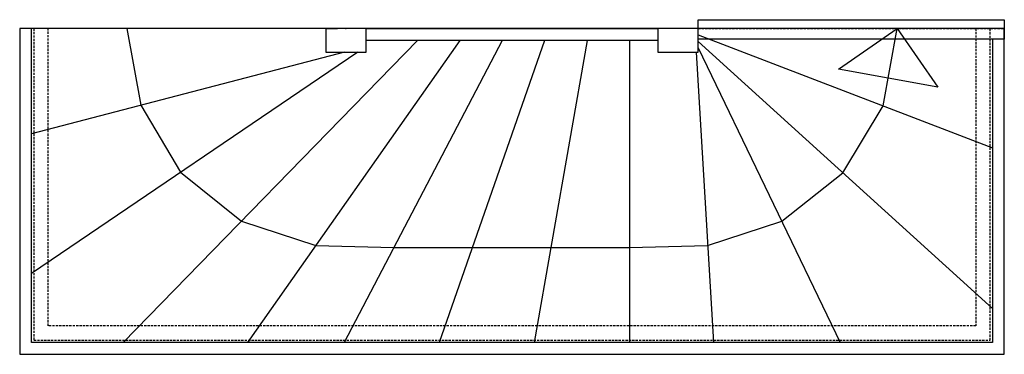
# Model space of a CAD drawing. Extents: x 0 to 286551, y -50 to 581131.
# Tile 162 of 207: x 203545 to 206304, y 534138 to 535077. Entities that reach past the tile are written whole.
import ezdxf

# ---------------------------------------------------------------- set-up
doc = ezdxf.new("R2010")
doc.units = 0
doc.header["$MEASUREMENT"] = 0
doc.linetypes.add('HIDDEN', pattern=[9.525, 6.35, -3.175])
for name, color, linetype in [('A--L24--_F-2--', 7, 'CONTINUOUS'), ('A--L24--_F12--', 7, 'CONTINUOUS'), ('A--L24--_F123-', 7, 'CONTINUOUS'), ('X--LR---_CP', 7, 'CONTINUOUS')]:
    doc.layers.add(name, color=color, linetype=linetype)

msp = doc.modelspace()

# ---------------------------------------------------------------- linework, layer by layer
at = {"layer": 'A--L24--_F-2--', "color": 2, "linetype": 'Continuous'}
for points in [[(203578, 535052), (203545, 535052), (203545, 534138), (206304.1, 534138), (206304.1, 535022), (206271.1, 535022), (206271.1, 534171), (203578, 534171)], [(204402.5, 534986), (204515.5, 534986), (204515.5, 535052), (204402.5, 535052)], [(204402.5, 535052), (204402.5, 535052), (204435.5, 535052), (204435.5, 535052)], [(205333.6, 535052), (205333.6, 535019), (204515.5, 535019), (204515.5, 535052)], [(205333.6, 534986), (205446.6, 534986), (205446.6, 535052), (205333.6, 535052)]]:
    msp.add_lwpolyline(points, close=True, dxfattribs=at)
at = {"layer": 'A--L24--_F-2--', "color": 1, "linetype": 'HIDDEN'}
msp.add_lwpolyline([(203625, 535052), (203585, 535052), (203585, 534178), (206264.1, 534178), (206264.1, 535052), (206224.1, 535052), (206224.1, 534218), (203625, 534218)], close=True, dxfattribs=at)
at = {"layer": 'A--L24--_F12--', "color": 1, "linetype": 'Continuous', "ltscale": 0.2}
for p, q in [((204402.5, 535052), (203578, 535052)), ((204659.7, 535019), (203835.4, 534171)), ((204778.5, 535019), (204183.3, 534171)), ((204897.2, 535019), (204453.8, 534171)), ((205015.9, 535019), (204720.4, 534171)), ((205134.7, 535019), (204986.9, 534171)), ((205253.4, 535019), (205253.4, 534171)), ((205446.6, 535034), (206271.1, 534717.5)), ((205446.6, 535015.9), (206271.1, 534266.6)), ((204455.2, 534986), (203578, 534756.7)), ((204492.4, 534986), (203578, 534364.7)), ((205440.4, 534986), (205488.9, 534171)), ((205446.6, 534997.9), (205844.5, 534171))]:
    msp.add_line(p, q, dxfattribs=at)
at = {"layer": 'A--L24--_F12--', "color": 1, "linetype": 'Continuous'}
msp.add_lwpolyline([(205446.6, 535022), (205446.6, 535077), (206304.1, 535077), (206304.1, 535022)], close=True, dxfattribs=at)
at = {"layer": 'A--L24--_F12--', "color": 1, "linetype": 'HIDDEN'}
msp.add_lwpolyline([(205446.6, 535052), (206304.1, 535052)], dxfattribs=at)
at = {"layer": 'A--L24--_F123-', "color": 1, "linetype": 'HIDDEN'}
msp.add_lwpolyline([(203545, 535052), (203545, 534138), (206304.1, 534138), (206304.1, 535052)], close=True, dxfattribs=at)
at = {"layer": 'A--L24--_F123-', "color": 1, "linetype": 'Continuous'}
msp.add_lwpolyline([(203845, 535052), (203884, 534836.7), (203996, 534648.7), (204166.9, 534512), (204374.8, 534443.8), (204593.4, 534438), (204813.4, 534438), (205033.4, 534438), (205253.4, 534438), (205472.7, 534443.6), (205680.8, 534511.2), (205852, 534647.5), (205964.5, 534835.2), (206004.1, 535052)], dxfattribs=at)
msp.add_lwpolyline([(206004.1, 535052), (206117.8, 534887.5), (205839.6, 534938.3)], close=True, dxfattribs=at)
at = {"layer": 'X--LR---_CP', "color": 1}
msp.add_lwpolyline([(203545, 535052), (203545, 534138), (206304.1, 534138), (206304.1, 535052)], close=True, dxfattribs=at)
at = {"layer": 'X--LR---_CP', "color": 255, "linetype": 'Continuous', "ltscale": 0.2}
msp.add_point((204459, 535052), dxfattribs=at)

doc.saveas('drawing.dxf')
